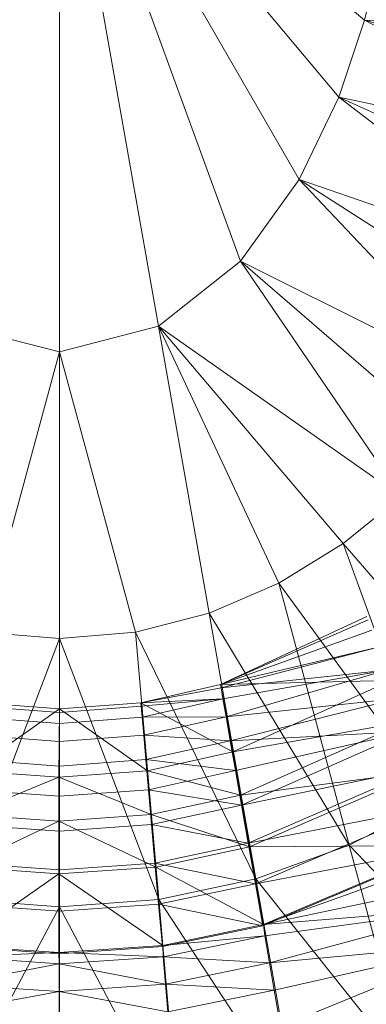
# Model space of a CAD drawing. Header units: metres. Extents: x 391.1 to 430.4, y 12.7 to 28.4.
# Tile 51 of 166: x 401.88 to 401.9107, y 27.4786 to 27.5659. Entities that reach past the tile are written whole.
import ezdxf

# ---------------------------------------------------------------- set-up
doc = ezdxf.new("R2010")
doc.units = ezdxf.units.M
doc.layers.add('A-DETL-____-MBND', color=7, linetype='Continuous', lineweight=18)

# ---------------------------------------------------------------- blocks, each defined once
blk = doc.blocks.new('Family - Inodor PB-155331-02_ELEC_P0')
at = {"layer": 'A-DETL-____-MBND', "color": 253, "true_color": 0xaaaaaa}
for p, q in [((0.202992, 0.216518), (0.202992, 0.164389)), ((0.202992, 0.216518), (0.211782, 0.166667)), ((0.202992, 0.216518), (0.219036, 0.172436)), ((0.202992, 0.216518), (0.22426, 0.17968)), ((0.202992, 0.216518), (0.227765, 0.186994)), ((0.202992, 0.216518), (0.23005, 0.193813)), ((0.231512, 0.200052), (0.23005, 0.193813)), ((0.23005, 0.193813), (0.227765, 0.186994)), ((0.23005, 0.193813), (0.252592, 0.181788)), ((0.255616, 0.191979), (0.23005, 0.193813)), ((0.23005, 0.193813), (0.254265, 0.186915)), ((0.227765, 0.186994), (0.22426, 0.17968)), ((0.227765, 0.186994), (0.24811, 0.1714)), ((0.252592, 0.181788), (0.227765, 0.186994)), ((0.227765, 0.186994), (0.250555, 0.176607)), ((0.22426, 0.17968), (0.219036, 0.172436)), ((0.22426, 0.17968), (0.241795, 0.1611)), ((0.24811, 0.1714), (0.22426, 0.17968)), ((0.22426, 0.17968), (0.245207, 0.166208)), ((0.219036, 0.172436), (0.211782, 0.166667)), ((0.219036, 0.172436), (0.233284, 0.151555)), ((0.241795, 0.1611), (0.219036, 0.172436)), ((0.219036, 0.172436), (0.237832, 0.156173)), ((0.194202, 0.166667), (0.202992, 0.164389)), ((0.211782, 0.166667), (0.202992, 0.164389)), ((0.211782, 0.166667), (0.216268, 0.141226)), ((0.211782, 0.166667), (0.22245, 0.143899)), ((0.233284, 0.151555), (0.211782, 0.166667)), ((0.211782, 0.166667), (0.228147, 0.147404)), ((0.202992, 0.164389), (0.196257, 0.139546)), ((0.202992, 0.164389), (0.202992, 0.138973)), ((0.202992, 0.164389), (0.209726, 0.139546)), ((0.233284, 0.151555), (0.228147, 0.147404)), ((0.228147, 0.147404), (0.22245, 0.143899)), ((0.228147, 0.147404), (0.236425, 0.124661)), ((0.243571, 0.129494), (0.228147, 0.147404)), ((0.22245, 0.143899), (0.216268, 0.141226)), ((0.22245, 0.143899), (0.228674, 0.120671)), ((0.236425, 0.124661), (0.22245, 0.143899)), ((0.216268, 0.141226), (0.209726, 0.139546)), ((0.216268, 0.141226), (0.220419, 0.117683)), ((0.216268, 0.141226), (0.228674, 0.120671)), ((0.230257, 0.140936), (0.217262, 0.134894)), ((0.217262, 0.134894), (0.230257, 0.140936)), ((0.230257, 0.140936), (0.217262, 0.134894)), ((0.217262, 0.134894), (0.230257, 0.140936)), ((0.217262, 0.134894), (0.230364, 0.140641)), ((0.217262, 0.134894), (0.230364, 0.140641)), ((0.217262, 0.134894), (0.230699, 0.139721)), ((0.217262, 0.134894), (0.230699, 0.139721)), ((0.202992, 0.138973), (0.194183, 0.11583)), ((0.196257, 0.139546), (0.202992, 0.138973)), ((0.209726, 0.139546), (0.202992, 0.138973)), ((0.202992, 0.138973), (0.202992, 0.115202)), ((0.202992, 0.138973), (0.211801, 0.11583)), ((0.209726, 0.139546), (0.211801, 0.11583)), ((0.209726, 0.139546), (0.220419, 0.117683)), ((0.217262, 0.134894), (0.231247, 0.138217)), ((0.217262, 0.134894), (0.231247, 0.138217)), ((0.231247, 0.138217), (0.217331, 0.134597)), ((0.217331, 0.134597), (0.231247, 0.138217)), ((0.217331, 0.134597), (0.231986, 0.136175)), ((0.217331, 0.134597), (0.231986, 0.136175)), ((0.231986, 0.136175), (0.217486, 0.13362)), ((0.217486, 0.13362), (0.231986, 0.136175)), ((0.231986, 0.136175), (0.217764, 0.132044)), ((0.217764, 0.132044), (0.231986, 0.136175)), ((0.217262, 0.134894), (0.210209, 0.133288)), ((0.210209, 0.133288), (0.217262, 0.134894)), ((0.217262, 0.134894), (0.210209, 0.133288)), ((0.210209, 0.133288), (0.217262, 0.134894)), ((0.210209, 0.133288), (0.217331, 0.134597)), ((0.210209, 0.133288), (0.217331, 0.134597)), ((0.217262, 0.134894), (0.232385, 0.135257)), ((0.217262, 0.134894), (0.232385, 0.135257)), ((0.217262, 0.134894), (0.218372, 0.128931)), ((0.217262, 0.134894), (0.218372, 0.128931)), ((0.217262, 0.134894), (0.217331, 0.134597)), ((0.217262, 0.134894), (0.217331, 0.134597)), ((0.217331, 0.134597), (0.217486, 0.13362)), ((0.217331, 0.134597), (0.217486, 0.13362)), ((0.232385, 0.135257), (0.218372, 0.128931)), ((0.218372, 0.128931), (0.232385, 0.135257)), ((0.218372, 0.128931), (0.232385, 0.135257)), ((0.210209, 0.133288), (0.217486, 0.13362)), ((0.210209, 0.133288), (0.217486, 0.13362)), ((0.217486, 0.13362), (0.210234, 0.132975)), ((0.210234, 0.132975), (0.217486, 0.13362)), ((0.217486, 0.13362), (0.210323, 0.131999)), ((0.210323, 0.131999), (0.217486, 0.13362)), ((0.217486, 0.13362), (0.217764, 0.132044)), ((0.217486, 0.13362), (0.217764, 0.132044)), ((0.217764, 0.132044), (0.232905, 0.133661)), ((0.217764, 0.132044), (0.232905, 0.133661)), ((0.232905, 0.133661), (0.218141, 0.129906)), ((0.218141, 0.129906), (0.232905, 0.133661)), ((0.195171, 0.127251), (0.202991, 0.132741)), ((0.195171, 0.127251), (0.202991, 0.132741)), ((0.19573, 0.132975), (0.202992, 0.132427)), ((0.19573, 0.132975), (0.202992, 0.132427)), ((0.202991, 0.132741), (0.195757, 0.133288)), ((0.195757, 0.133288), (0.202991, 0.132741)), ((0.202991, 0.132741), (0.195757, 0.133288)), ((0.195757, 0.133288), (0.202991, 0.132741)), ((0.202991, 0.132741), (0.202933, 0.126677)), ((0.202933, 0.126677), (0.202991, 0.132741)), ((0.210209, 0.133288), (0.202991, 0.132741)), ((0.202991, 0.132741), (0.210209, 0.133288)), ((0.202991, 0.132741), (0.210209, 0.133288)), ((0.202991, 0.132741), (0.210209, 0.133288)), ((0.202991, 0.132741), (0.210795, 0.127251)), ((0.202991, 0.132741), (0.210795, 0.127251)), ((0.202992, 0.132427), (0.202991, 0.132741)), ((0.202992, 0.132427), (0.202991, 0.132741)), ((0.202992, 0.132427), (0.210234, 0.132975)), ((0.202992, 0.132427), (0.210234, 0.132975)), ((0.210209, 0.133288), (0.210795, 0.127251)), ((0.210209, 0.133288), (0.218372, 0.128931)), ((0.210209, 0.133288), (0.210795, 0.127251)), ((0.210209, 0.133288), (0.218372, 0.128931)), ((0.210234, 0.132975), (0.210209, 0.133288)), ((0.210209, 0.133288), (0.210234, 0.132975)), ((0.210323, 0.131999), (0.210234, 0.132975)), ((0.210234, 0.132975), (0.210323, 0.131999)), ((0.195644, 0.131999), (0.202992, 0.131447)), ((0.195644, 0.131999), (0.202992, 0.131447)), ((0.202992, 0.131447), (0.202992, 0.132427)), ((0.202992, 0.131447), (0.202992, 0.132427)), ((0.202992, 0.131447), (0.210323, 0.131999)), ((0.202992, 0.131447), (0.210323, 0.131999)), ((0.210323, 0.131999), (0.217764, 0.132044)), ((0.210323, 0.131999), (0.217764, 0.132044)), ((0.210465, 0.130408), (0.210323, 0.131999)), ((0.210323, 0.131999), (0.210465, 0.130408)), ((0.217764, 0.132044), (0.210465, 0.130408)), ((0.210465, 0.130408), (0.217764, 0.132044)), ((0.217764, 0.132044), (0.218141, 0.129906)), ((0.217764, 0.132044), (0.218141, 0.129906)), ((0.202991, 0.129846), (0.202992, 0.131447)), ((0.202991, 0.129846), (0.202992, 0.131447)), ((0.218372, 0.128931), (0.233717, 0.131599)), ((0.218372, 0.128931), (0.233717, 0.131599)), ((0.233717, 0.131599), (0.219048, 0.125097)), ((0.219048, 0.125097), (0.233717, 0.131599)), ((0.195505, 0.130405), (0.202991, 0.129846)), ((0.195505, 0.130405), (0.202991, 0.129846)), ((0.202991, 0.129846), (0.210465, 0.130408)), ((0.202991, 0.129846), (0.210465, 0.130408)), ((0.210656, 0.128248), (0.210465, 0.130408)), ((0.210465, 0.130408), (0.218141, 0.129906)), ((0.210465, 0.130408), (0.210656, 0.128248)), ((0.210465, 0.130408), (0.218141, 0.129906)), ((0.218141, 0.129906), (0.233966, 0.130746)), ((0.218141, 0.129906), (0.233966, 0.130746)), ((0.233966, 0.130746), (0.218606, 0.127269)), ((0.218606, 0.127269), (0.233966, 0.130746)), ((0.233966, 0.130746), (0.219145, 0.124215)), ((0.219145, 0.124215), (0.233966, 0.130746)), ((0.202991, 0.127673), (0.202991, 0.129846)), ((0.202991, 0.127673), (0.202991, 0.129846)), ((0.218141, 0.129906), (0.210656, 0.128248)), ((0.210656, 0.128248), (0.218141, 0.129906)), ((0.218141, 0.129906), (0.218606, 0.127269)), ((0.218141, 0.129906), (0.218606, 0.127269)), ((0.218372, 0.128931), (0.210795, 0.127251)), ((0.210795, 0.127251), (0.218372, 0.128931)), ((0.210795, 0.127251), (0.218372, 0.128931)), ((0.218372, 0.128931), (0.219048, 0.125097)), ((0.218372, 0.128931), (0.219048, 0.125097)), ((0.195315, 0.128242), (0.202991, 0.127673)), ((0.195315, 0.128242), (0.202991, 0.127673)), ((0.202991, 0.127673), (0.210656, 0.128248)), ((0.202991, 0.127673), (0.210656, 0.128248)), ((0.202992, 0.124998), (0.202991, 0.127673)), ((0.202992, 0.124998), (0.202991, 0.127673)), ((0.210894, 0.125576), (0.210656, 0.128248)), ((0.210656, 0.128248), (0.218606, 0.127269)), ((0.210656, 0.128248), (0.210894, 0.125576)), ((0.210656, 0.128248), (0.218606, 0.127269)), ((0.219145, 0.124215), (0.235139, 0.127522)), ((0.219145, 0.124215), (0.235139, 0.127522)), ((0.235139, 0.127522), (0.219741, 0.120836)), ((0.219741, 0.120836), (0.235139, 0.127522)), ((0.194831, 0.123373), (0.202933, 0.126677)), ((0.194831, 0.123373), (0.202933, 0.126677)), ((0.195171, 0.127251), (0.202933, 0.126677)), ((0.195171, 0.127251), (0.202933, 0.126677)), ((0.195171, 0.127251), (0.202933, 0.126677)), ((0.202933, 0.126677), (0.210795, 0.127251)), ((0.202933, 0.126677), (0.210795, 0.127251)), ((0.202933, 0.126677), (0.210795, 0.127251)), ((0.202933, 0.126677), (0.202933, 0.122783)), ((0.202933, 0.126677), (0.211134, 0.123373)), ((0.202933, 0.126677), (0.202933, 0.122783)), ((0.202933, 0.126677), (0.211134, 0.123373)), ((0.210795, 0.127251), (0.211134, 0.123373)), ((0.210795, 0.127251), (0.219048, 0.125097)), ((0.210795, 0.127251), (0.211134, 0.123373)), ((0.210795, 0.127251), (0.219048, 0.125097)), ((0.218606, 0.127269), (0.210894, 0.125576)), ((0.210894, 0.125576), (0.218606, 0.127269)), ((0.218606, 0.127269), (0.219145, 0.124215)), ((0.218606, 0.127269), (0.219145, 0.124215)), ((0.219048, 0.125097), (0.235315, 0.127208)), ((0.219048, 0.125097), (0.235315, 0.127208)), ((0.235315, 0.127208), (0.219859, 0.120496)), ((0.219859, 0.120496), (0.235315, 0.127208)), ((0.195082, 0.125575), (0.202992, 0.124998)), ((0.195082, 0.125575), (0.202992, 0.124998)), ((0.202991, 0.121895), (0.202992, 0.124998)), ((0.202991, 0.121895), (0.202992, 0.124998)), ((0.202992, 0.124998), (0.210894, 0.125576)), ((0.202992, 0.124998), (0.210894, 0.125576)), ((0.211154, 0.122485), (0.210894, 0.125576)), ((0.210894, 0.125576), (0.219145, 0.124215)), ((0.210894, 0.125576), (0.211154, 0.122485)), ((0.210894, 0.125576), (0.219145, 0.124215)), ((0.219048, 0.125097), (0.211134, 0.123373)), ((0.211134, 0.123373), (0.219048, 0.125097)), ((0.219048, 0.125097), (0.219859, 0.120496)), ((0.219048, 0.125097), (0.219859, 0.120496)), ((0.219145, 0.124215), (0.211154, 0.122485)), ((0.211154, 0.122485), (0.219145, 0.124215)), ((0.219145, 0.124215), (0.219741, 0.120836)), ((0.219145, 0.124215), (0.219741, 0.120836)), ((0.219741, 0.120836), (0.23639, 0.124085)), ((0.219741, 0.120836), (0.23639, 0.124085)), ((0.23639, 0.124085), (0.220376, 0.117234)), ((0.220376, 0.117234), (0.23639, 0.124085)), ((0.236425, 0.124661), (0.228674, 0.120671)), ((0.194831, 0.123373), (0.202933, 0.122783)), ((0.194831, 0.123373), (0.202933, 0.122783)), ((0.211134, 0.123373), (0.202933, 0.122783)), ((0.202933, 0.122783), (0.211134, 0.123373)), ((0.211134, 0.123373), (0.211541, 0.118719)), ((0.211134, 0.123373), (0.219859, 0.120496)), ((0.211134, 0.123373), (0.211541, 0.118719)), ((0.211134, 0.123373), (0.219859, 0.120496)), ((0.194424, 0.118719), (0.202933, 0.122783)), ((0.194424, 0.118719), (0.202933, 0.122783)), ((0.194812, 0.122485), (0.202991, 0.121895)), ((0.194812, 0.122485), (0.202991, 0.121895)), ((0.202933, 0.122783), (0.202933, 0.118111)), ((0.202933, 0.118111), (0.202933, 0.122783)), ((0.202933, 0.122783), (0.211541, 0.118719)), ((0.202933, 0.122783), (0.211541, 0.118719)), ((0.202991, 0.121895), (0.211154, 0.122485)), ((0.202991, 0.121895), (0.211154, 0.122485)), ((0.211452, 0.119071), (0.211154, 0.122485)), ((0.211154, 0.122485), (0.219741, 0.120836)), ((0.211154, 0.122485), (0.211452, 0.119071)), ((0.211154, 0.122485), (0.219741, 0.120836)), ((0.20299, 0.118459), (0.202991, 0.121895)), ((0.20299, 0.118459), (0.202991, 0.121895)), ((0.219741, 0.120836), (0.211452, 0.119071)), ((0.211452, 0.119071), (0.219741, 0.120836)), ((0.219859, 0.120496), (0.211541, 0.118719)), ((0.211541, 0.118719), (0.219859, 0.120496)), ((0.219741, 0.120836), (0.220376, 0.117234)), ((0.219741, 0.120836), (0.220376, 0.117234)), ((0.219859, 0.120496), (0.237702, 0.120649)), ((0.219859, 0.120496), (0.237702, 0.120649)), ((0.219859, 0.120496), (0.221071, 0.113622)), ((0.219859, 0.120496), (0.221071, 0.113622)), ((0.220376, 0.117234), (0.23768, 0.120541)), ((0.220376, 0.117234), (0.23768, 0.120541)), ((0.228674, 0.120671), (0.220419, 0.117683)), ((0.23768, 0.120541), (0.22103, 0.11352)), ((0.237702, 0.120649), (0.221071, 0.113622)), ((0.221071, 0.113622), (0.237702, 0.120649)), ((0.228674, 0.120671), (0.234079, 0.100497)), ((0.228674, 0.120671), (0.243594, 0.104963)), ((0.221071, 0.113622), (0.237993, 0.119692)), ((0.221071, 0.113622), (0.237993, 0.119692)), ((0.194513, 0.11907), (0.20299, 0.118459)), ((0.194513, 0.11907), (0.20299, 0.118459)), ((0.20299, 0.118459), (0.211452, 0.119071)), ((0.20299, 0.118459), (0.211452, 0.119071)), ((0.211768, 0.11543), (0.211452, 0.119071)), ((0.211452, 0.119071), (0.220376, 0.117234)), ((0.211452, 0.119071), (0.211768, 0.11543)), ((0.211452, 0.119071), (0.220376, 0.117234)), ((0.193816, 0.111765), (0.202933, 0.118111)), ((0.193816, 0.111765), (0.202933, 0.118111)), ((0.194424, 0.118719), (0.202933, 0.118111)), ((0.194424, 0.118719), (0.202933, 0.118111)), ((0.202933, 0.118111), (0.211541, 0.118719)), ((0.202933, 0.118111), (0.211541, 0.118719)), ((0.202933, 0.118111), (0.202933, 0.111131)), ((0.202933, 0.118111), (0.21215, 0.111765)), ((0.202933, 0.118111), (0.202933, 0.111131)), ((0.202933, 0.118111), (0.21215, 0.111765)), ((0.202989, 0.114805), (0.20299, 0.118459)), ((0.202989, 0.114805), (0.20299, 0.118459)), ((0.211541, 0.118719), (0.21215, 0.111765)), ((0.211541, 0.118719), (0.221071, 0.113622)), ((0.211541, 0.118719), (0.21215, 0.111765)), ((0.211541, 0.118719), (0.221071, 0.113622)), ((0.220376, 0.117234), (0.211768, 0.11543)), ((0.211768, 0.11543), (0.220376, 0.117234)), ((0.220419, 0.117683), (0.211801, 0.11583)), ((0.220376, 0.117234), (0.22103, 0.11352)), ((0.220376, 0.117234), (0.22103, 0.11352)), ((0.220419, 0.117683), (0.224034, 0.097181)), ((0.220419, 0.117683), (0.234079, 0.100497)), ((0.221071, 0.113622), (0.238832, 0.117387)), ((0.221071, 0.113622), (0.238832, 0.117387)), ((0.194183, 0.11583), (0.202992, 0.115202)), ((0.194194, 0.115424), (0.202989, 0.114805)), ((0.194194, 0.115424), (0.202989, 0.114805)), ((0.202989, 0.114805), (0.211768, 0.11543)), ((0.202989, 0.114805), (0.211768, 0.11543)), ((0.211801, 0.11583), (0.202992, 0.115202)), ((0.21213, 0.111671), (0.211768, 0.11543)), ((0.211768, 0.11543), (0.22103, 0.11352)), ((0.211768, 0.11543), (0.21213, 0.111671)), ((0.211768, 0.11543), (0.22103, 0.11352)), ((0.211801, 0.11583), (0.213611, 0.095138)), ((0.211801, 0.11583), (0.224034, 0.097181)), ((0.202992, 0.115202), (0.192372, 0.095138)), ((0.202991, 0.111037), (0.202989, 0.114805)), ((0.202991, 0.111037), (0.202989, 0.114805)), ((0.202992, 0.115202), (0.202992, 0.094448)), ((0.202992, 0.115202), (0.213611, 0.095138)), ((0.221071, 0.113622), (0.239666, 0.115098)), ((0.221071, 0.113622), (0.239666, 0.115098)), ((0.239666, 0.115098), (0.221191, 0.112629)), ((0.221191, 0.112629), (0.239666, 0.115098)), ((0.239666, 0.115098), (0.221618, 0.110213)), ((0.221618, 0.110213), (0.239666, 0.115098)), ((0.22103, 0.11352), (0.21213, 0.111671)), ((0.221071, 0.113622), (0.21215, 0.111765)), ((0.21215, 0.111765), (0.221071, 0.113622)), ((0.221071, 0.113622), (0.221191, 0.112629)), ((0.221071, 0.113622), (0.221191, 0.112629)), ((0.21215, 0.111765), (0.221191, 0.112629)), ((0.21215, 0.111765), (0.221191, 0.112629)), ((0.221191, 0.112629), (0.212183, 0.110766)), ((0.212183, 0.110766), (0.221191, 0.112629)), ((0.221191, 0.112629), (0.221618, 0.110213)), ((0.221191, 0.112629), (0.221618, 0.110213)), ((0.193816, 0.111765), (0.202933, 0.111131)), ((0.193816, 0.111765), (0.202933, 0.111131)), ((0.21215, 0.111765), (0.202933, 0.111131)), ((0.202933, 0.111131), (0.21215, 0.111765)), ((0.21215, 0.111765), (0.212183, 0.110766)), ((0.21215, 0.111765), (0.212183, 0.110766)), ((0.221618, 0.110213), (0.240788, 0.112015)), ((0.221618, 0.110213), (0.240788, 0.112015)), ((0.240788, 0.112015), (0.222041, 0.107814)), ((0.222041, 0.107814), (0.240788, 0.112015)), ((0.240788, 0.112015), (0.222611, 0.104583)), ((0.222611, 0.104583), (0.240788, 0.112015)), ((0.193783, 0.110766), (0.202933, 0.111131)), ((0.193783, 0.110766), (0.202933, 0.111131)), ((0.193866, 0.111666), (0.202991, 0.111037)), ((0.202933, 0.111131), (0.202987, 0.110133)), ((0.202933, 0.111131), (0.212183, 0.110766)), ((0.202933, 0.111131), (0.202987, 0.110133)), ((0.202933, 0.111131), (0.212183, 0.110766)), ((0.202991, 0.111037), (0.21213, 0.111671)), ((0.193569, 0.108321), (0.202987, 0.110133)), ((0.193569, 0.108321), (0.202987, 0.110133)), ((0.193783, 0.110766), (0.202987, 0.110133)), ((0.193783, 0.110766), (0.202987, 0.110133)), ((0.212183, 0.110766), (0.202987, 0.110133)), ((0.202987, 0.110133), (0.212183, 0.110766)), ((0.202987, 0.110133), (0.202987, 0.107679)), ((0.202987, 0.107679), (0.202987, 0.110133)), ((0.202987, 0.110133), (0.212397, 0.108321)), ((0.202987, 0.110133), (0.212397, 0.108321)), ((0.212183, 0.110766), (0.212397, 0.108321)), ((0.212183, 0.110766), (0.221618, 0.110213)), ((0.212183, 0.110766), (0.212397, 0.108321)), ((0.212183, 0.110766), (0.221618, 0.110213)), ((0.221618, 0.110213), (0.212397, 0.108321)), ((0.212397, 0.108321), (0.221618, 0.110213)), ((0.221618, 0.110213), (0.222041, 0.107814)), ((0.221618, 0.110213), (0.222041, 0.107814)), ((0.193569, 0.108321), (0.202987, 0.107679)), ((0.193569, 0.108321), (0.202987, 0.107679)), ((0.202987, 0.107679), (0.212397, 0.108321)), ((0.202987, 0.107679), (0.212397, 0.108321)), ((0.212397, 0.108321), (0.212609, 0.105894)), ((0.212397, 0.108321), (0.222041, 0.107814)), ((0.212397, 0.108321), (0.212609, 0.105894)), ((0.212397, 0.108321), (0.222041, 0.107814)), ((0.193356, 0.105894), (0.202987, 0.107679)), ((0.193356, 0.105894), (0.202987, 0.107679)), ((0.202987, 0.107679), (0.202987, 0.105243)), ((0.202987, 0.105243), (0.202987, 0.107679)), ((0.202987, 0.107679), (0.212609, 0.105894)), ((0.202987, 0.107679), (0.212609, 0.105894)), ((0.222041, 0.107814), (0.212609, 0.105894)), ((0.212609, 0.105894), (0.222041, 0.107814)), ((0.222041, 0.107814), (0.222611, 0.104583)), ((0.222041, 0.107814), (0.222611, 0.104583))]:
    blk.add_line(p, q, dxfattribs=at)
blk = doc.blocks.new('LONDR55-XX_ZZ-ARQ-CAA-M3D-Londres55_ifc-1-02_ELEC_P0')
at = {"layer": 'A-DETL-____-MBND', "color": 253, "lineweight": 18, "true_color": 0xaaaaaa}
blk.add_blockref('Family - Inodor PB-155331-02_ELEC_P0', (401.680479, 27.372064), dxfattribs=at)

msp = doc.modelspace()

# ---------------------------------------------------------------- block references
at = {"lineweight": 5}
msp.add_blockref('LONDR55-XX_ZZ-ARQ-CAA-M3D-Londres55_ifc-1-02_ELEC_P0', (0, 0), dxfattribs=at)

doc.saveas('drawing.dxf')
